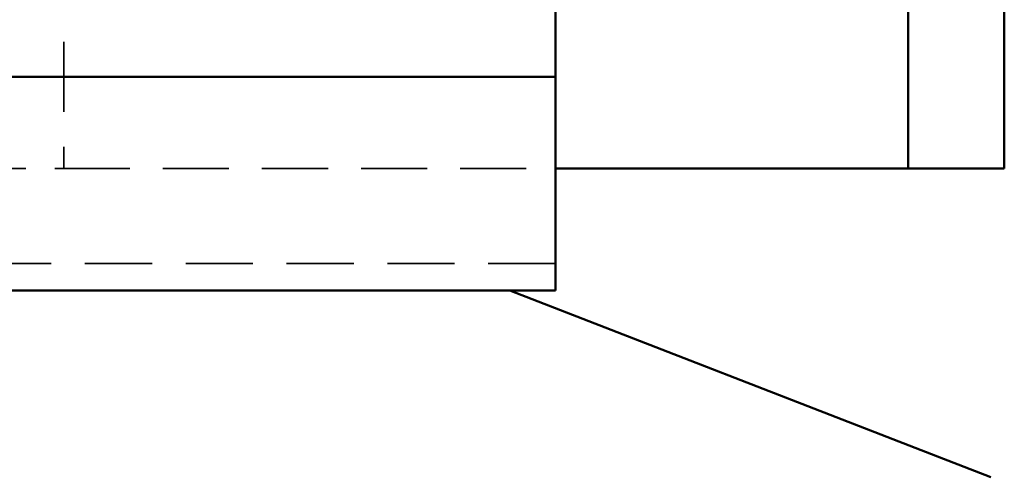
# Model space of a CAD drawing. Header units: millimetres. Extents: x -34725 to 178350, y -13707 to 126150.
# Tile 50 of 256: x -15080 to -14895, y 14022 to 14108. Entities that reach past the tile are written whole.
import ezdxf

# ---------------------------------------------------------------- set-up
doc = ezdxf.new("R2010")
doc.units = ezdxf.units.MM
doc.linetypes.add('DASHED', pattern=[0.75, 0.5, -0.25])
for name, color, linetype, lineweight in [('AM_0', 7, 'CONTINUOUS', 50), ('Sichtbar (ISO)', 7, 'CONTINUOUS', 50), ('Verdeckt (ISO)', 7, 'DASHED', 35)]:
    doc.layers.add(name, color=color, linetype=linetype, lineweight=lineweight)

# ---------------------------------------------------------------- blocks, each defined once
blk = doc.blocks.new('A$C5cacc3fa')
at = {"layer": 'Sichtbar (ISO)'}
for p, q in [((-1354.33, -2600.21), (-1354.33, -2741.61)), ((-1438.33, -2709.49), (-1438.33, -2758.79)), ((-1420.33, -2758.79), (-1420.33, -2720.46)), ((-1354.33, -2741.61), (-1354.33, -2781.61)), ((-1354.33, -2741.61), (-1042.33, -2741.61)), ((-1420.33, -2758.79), (-1438.33, -2758.79)), ((-1354.33, -2758.79), (-1420.33, -2758.79)), ((-1345.83, -2781.61), (-1425.83, -2812.72)), ((-1354.33, -2781.61), (-1345.83, -2781.61)), ((-1050.83, -2781.61), (-1345.83, -2781.61)), ((-1435.83, -2816.61), (-1425.83, -2812.72))]:
    blk.add_line(p, q, dxfattribs=at)
at = {"layer": 'Verdeckt (ISO)', "ltscale": 26.224077}
blk.add_line((-1262.33, -2676.06), (-1262.33, -2758.79), dxfattribs=at)
at = {"layer": 'Verdeckt (ISO)', "ltscale": 24.727194}
blk.add_line((-1262.33, -2758.79), (-1354.33, -2758.79), dxfattribs=at)
at = {"layer": 'Verdeckt (ISO)', "ltscale": 21.770681}
blk.add_line((-1244.33, -2758.79), (-1262.33, -2758.79), dxfattribs=at)
at = {"layer": 'Verdeckt (ISO)', "ltscale": 25.157232}
blk.add_line((-1354.33, -2776.61), (-1042.33, -2776.61), dxfattribs=at)

msp = doc.modelspace()

# ---------------------------------------------------------------- block references
at = {"layer": 'AM_0', "xscale": -1}
msp.add_blockref('A$C5cacc3fa', (-16333.649, 16838.79), dxfattribs=at)

doc.saveas('drawing.dxf')
